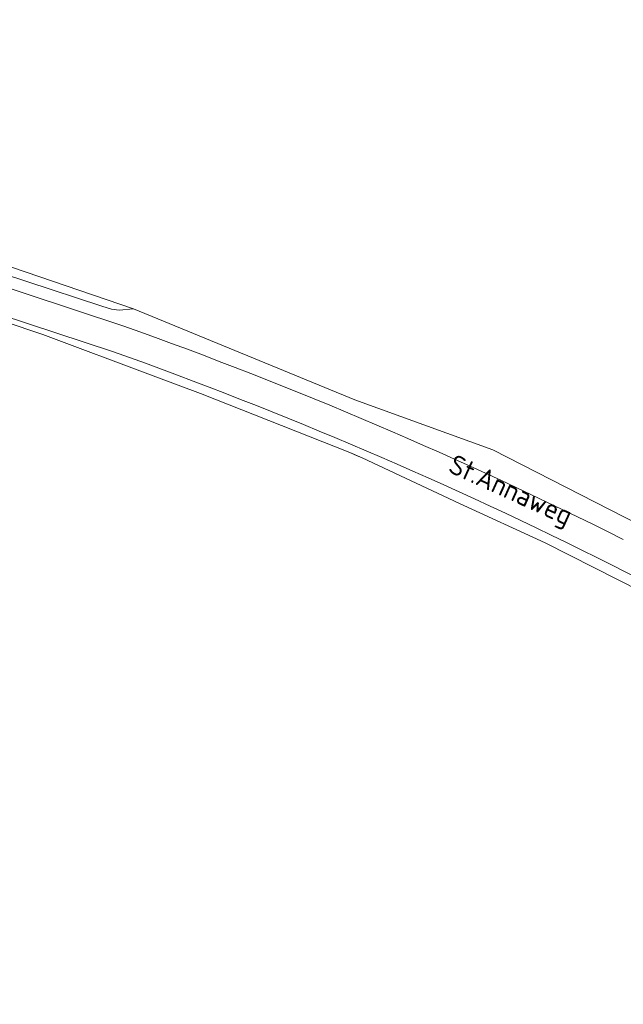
# Model space of a CAD drawing. Extents: x 184422 to 188298, y 343471 to 350189.
# Tile 236 of 256: x 185964 to 186019, y 348133 to 348223. Entities that reach past the tile are written whole.
import ezdxf
from ezdxf.enums import TextEntityAlignment as Align

# ---------------------------------------------------------------- set-up
doc = ezdxf.new("R2010")
doc.units = 0
for name, color, linetype, lineweight in [('B-WA-GR-GRAS-GV', 252, 'Continuous', 13), ('B-WA-IE-TERREINAFSCHEIDING_KUNSTMATIG_HEKWERK-G', 252, 'IE-TERREINAFSCHEIDING-KUNSTMATIG', 18), ('B-WA-OG-TOPOGRAFIE-T18', 252, 'Continuous', 18), ('B-WA-OG-WEG-GV', 252, 'Continuous', 18), ('B-WA-VH-VERHARDING_HALFVERHARDING_GRIND-GV', 252, 'Continuous', 18)]:
    doc.layers.add(name, color=color, linetype=linetype, lineweight=lineweight)
doc.styles.add('NLCS-ISO-M1000-T18', font='NLCS-ISO.ttf', dxfattribs={"height": 1.8})
doc.linetypes.add('IE-TERREINAFSCHEIDING-KUNSTMATIG', pattern='A,4,[82,NLCS.SHX,S=0.75,R=90,X=0,Y=0],4,-2', length=10)

msp = doc.modelspace()

# ---------------------------------------------------------------- linework, layer by layer
at = {"layer": 'B-WA-GR-GRAS-GV', "flags": 128}
for points in [[(186025.279, 348355.307), (185973.16, 348288.35), (185961.519, 348271.617), (185954.601, 348260.501), (185949.259, 348250.169), (185944.306, 348234.102), (185940.499, 348217.485), (185939.258, 348209.887), (185944.274, 348207.542), (185956.264, 348203.194), (185974.751, 348196.896), (185994.965, 348188.6), (186007.55, 348184.015), (186039.642, 348167.629)], [(186025.279, 348355.307), (185973.16, 348288.35), (185961.519, 348271.617), (185954.601, 348260.501), (185949.259, 348250.169), (185944.306, 348234.102), (185940.499, 348217.485), (185939.258, 348209.887), (185944.274, 348207.542), (185956.264, 348203.194), (185974.751, 348196.896), (185994.965, 348188.6), (186007.55, 348184.015), (186039.642, 348167.629)], [(186025.279, 348355.307), (185973.16, 348288.35), (185961.519, 348271.617), (185954.601, 348260.501), (185949.259, 348250.169), (185944.306, 348234.102), (185940.499, 348217.485), (185939.258, 348209.887), (185944.274, 348207.542), (185956.264, 348203.194), (185974.751, 348196.896), (185994.965, 348188.6), (186007.55, 348184.015), (186039.642, 348167.629)], [(186027.774, 348167.705), (186012.339, 348175.542), (186004.495, 348179.114), (185995.627, 348183.283), (185995.179, 348183.494), (185994.481, 348183.771), (185980.864, 348189.172), (185976.551, 348190.785), (185966.48, 348194.553), (185952.133, 348199.377)], [(186027.774, 348167.705), (186012.339, 348175.542), (186004.495, 348179.114), (185995.627, 348183.283), (185995.179, 348183.494), (185994.481, 348183.771), (185980.864, 348189.172), (185976.551, 348190.785), (185966.48, 348194.553), (185952.133, 348199.377)], [(186027.774, 348167.705), (186012.339, 348175.542), (186004.495, 348179.114), (185995.627, 348183.283), (185995.179, 348183.494), (185994.481, 348183.771), (185980.864, 348189.172), (185976.551, 348190.785), (185966.48, 348194.553), (185952.133, 348199.377)]]:
    msp.add_lwpolyline(points, dxfattribs=at)
msp.add_lwpolyline([(185939.258, 348209.887), (185938.666, 348208.291), (185940.602, 348207.331), (185946.917, 348205.311), (185951.281, 348203.915), (185971.846, 348197.145), (185972.743, 348196.862), (185973.443, 348196.777), (185974.751, 348196.896), (185956.264, 348203.194), (185944.274, 348207.542)], close=True, dxfattribs=at)
msp.add_lwpolyline([(185939.258, 348209.887), (185938.666, 348208.291), (185940.602, 348207.331), (185946.917, 348205.311), (185951.281, 348203.915), (185971.846, 348197.145), (185972.743, 348196.862), (185973.443, 348196.777), (185974.751, 348196.896), (185956.264, 348203.194), (185944.274, 348207.542)], close=True, dxfattribs=at)
msp.add_lwpolyline([(185939.258, 348209.887), (185938.666, 348208.291), (185940.602, 348207.331), (185946.917, 348205.311), (185951.281, 348203.915), (185971.846, 348197.145), (185972.743, 348196.862), (185973.443, 348196.777), (185974.751, 348196.896), (185956.264, 348203.194), (185944.274, 348207.542)], close=True, dxfattribs=at)
at = {"layer": 'B-WA-IE-TERREINAFSCHEIDING_KUNSTMATIG_HEKWERK-G', "flags": 128}
msp.add_lwpolyline([(186131.549, 348127.428), (186127.806, 348131.124), (186126.635, 348132.557), (186124.037, 348134.846), (186119.373, 348138.955), (186114.333, 348142.525), (186113.045, 348143.522), (186112.388, 348143.974), (186111.716, 348144.437), (186110.728, 348144.99), (186108.799, 348145.76), (186107.245, 348146.234), (186106.581, 348146.394), (186106.346, 348146.451), (186101.12, 348147.707), (186088.004, 348148.505), (186083.15, 348148.812), (186081.714, 348148.93), (186080.29, 348149.046), (186079.313, 348149.2), (186077.313, 348149.517), (186073.928, 348150.137), (186064.163, 348151.971), (186059.773, 348153.243), (186054.527, 348155.174), (186048.755, 348157.4), (186042.695, 348160.13), (186027.774, 348167.705), (186012.339, 348175.542), (186004.495, 348179.114), (185995.627, 348183.283), (185994.481, 348183.771), (185980.864, 348189.172), (185976.551, 348190.785), (185966.48, 348194.553), (185952.133, 348199.377), (185947.081, 348201.148), (185941.64, 348202.727)], dxfattribs=at)
msp.add_lwpolyline([(186131.549, 348127.428), (186127.806, 348131.124), (186126.635, 348132.557), (186124.037, 348134.846), (186119.373, 348138.955), (186114.333, 348142.525), (186113.045, 348143.522), (186112.388, 348143.974), (186111.716, 348144.437), (186110.728, 348144.99), (186108.799, 348145.76), (186107.245, 348146.234), (186106.581, 348146.394), (186106.346, 348146.451), (186101.12, 348147.707), (186088.004, 348148.505), (186083.15, 348148.812), (186081.714, 348148.93), (186080.29, 348149.046), (186079.313, 348149.2), (186077.313, 348149.517), (186073.928, 348150.137), (186064.163, 348151.971), (186059.773, 348153.243), (186054.527, 348155.174), (186048.755, 348157.4), (186042.695, 348160.13), (186027.774, 348167.705), (186012.339, 348175.542), (186004.495, 348179.114), (185995.627, 348183.283), (185994.481, 348183.771), (185980.864, 348189.172), (185976.551, 348190.785), (185966.48, 348194.553), (185952.133, 348199.377), (185947.081, 348201.148), (185941.64, 348202.727)], dxfattribs=at)
msp.add_lwpolyline([(186131.549, 348127.428), (186127.806, 348131.124), (186126.635, 348132.557), (186124.037, 348134.846), (186119.373, 348138.955), (186114.333, 348142.525), (186113.045, 348143.522), (186112.388, 348143.974), (186111.716, 348144.437), (186110.728, 348144.99), (186108.799, 348145.76), (186107.245, 348146.234), (186106.581, 348146.394), (186106.346, 348146.451), (186101.12, 348147.707), (186088.004, 348148.505), (186083.15, 348148.812), (186081.714, 348148.93), (186080.29, 348149.046), (186079.313, 348149.2), (186077.313, 348149.517), (186073.928, 348150.137), (186064.163, 348151.971), (186059.773, 348153.243), (186054.527, 348155.174), (186048.755, 348157.4), (186042.695, 348160.13), (186027.774, 348167.705), (186012.339, 348175.542), (186004.495, 348179.114), (185995.627, 348183.283), (185994.481, 348183.771), (185980.864, 348189.172), (185976.551, 348190.785), (185966.48, 348194.553), (185952.133, 348199.377), (185947.081, 348201.148), (185941.64, 348202.727)], dxfattribs=at)
at = {"layer": 'B-WA-OG-WEG-GV', "flags": 128}
for points in [[(186080.811, 348152.352), (186090.036, 348156.749), (186091.597, 348158.387), (186094.864, 348162.687), (186091.814, 348159.609), (186088.535, 348158.327), (186085.027, 348157.491), (186082.81, 348157.483), (186078.715, 348157.468), (186057.401, 348160.95), (186053.288, 348161.983), (186042.177, 348166.393), (186039.642, 348167.629), (186007.55, 348184.015), (185994.965, 348188.6), (185974.751, 348196.896), (185973.443, 348196.777), (185972.743, 348196.862), (185971.846, 348197.145), (185951.281, 348203.915), (185946.917, 348205.311), (185940.602, 348207.331), (185938.666, 348208.291), (185936.351, 348208.209)], [(186080.811, 348152.352), (186090.036, 348156.749), (186091.597, 348158.387), (186094.864, 348162.687), (186091.814, 348159.609), (186088.535, 348158.327), (186085.027, 348157.491), (186082.81, 348157.483), (186078.715, 348157.468), (186057.401, 348160.95), (186053.288, 348161.983), (186042.177, 348166.393), (186039.642, 348167.629), (186007.55, 348184.015), (185994.965, 348188.6), (185974.751, 348196.896), (185973.443, 348196.777), (185972.743, 348196.862), (185971.846, 348197.145), (185951.281, 348203.915), (185946.917, 348205.311), (185940.602, 348207.331), (185938.666, 348208.291), (185936.351, 348208.209)], [(186080.811, 348152.352), (186090.036, 348156.749), (186091.597, 348158.387), (186094.864, 348162.687), (186091.814, 348159.609), (186088.535, 348158.327), (186085.027, 348157.491), (186082.81, 348157.483), (186078.715, 348157.468), (186057.401, 348160.95), (186053.288, 348161.983), (186042.177, 348166.393), (186039.642, 348167.629), (186007.55, 348184.015), (185994.965, 348188.6), (185974.751, 348196.896), (185973.443, 348196.777), (185972.743, 348196.862), (185971.846, 348197.145), (185951.281, 348203.915), (185946.917, 348205.311), (185940.602, 348207.331), (185938.666, 348208.291), (185936.351, 348208.209)], [(185939.338, 348206.702), (185942.289, 348205.777), (185973.85, 348195.337)], [(185939.338, 348206.702), (185942.289, 348205.777), (185973.85, 348195.337)], [(185939.338, 348206.702), (185942.289, 348205.777), (185973.85, 348195.337)], [(185972.931, 348192.985), (185941.563, 348203.306), (185941.531, 348203.204), (185939.963, 348203.514)], [(185972.931, 348192.985), (185941.563, 348203.306), (185941.531, 348203.204), (185939.963, 348203.514)], [(185972.931, 348192.985), (185941.563, 348203.306), (185941.531, 348203.204), (185939.963, 348203.514)], [(185952.133, 348199.377), (185966.48, 348194.553), (185976.551, 348190.785), (185980.864, 348189.172), (185994.481, 348183.771), (185995.179, 348183.494), (185995.627, 348183.283), (186004.495, 348179.114), (186012.339, 348175.542), (186027.774, 348167.705)], [(185952.133, 348199.377), (185966.48, 348194.553), (185976.551, 348190.785), (185980.864, 348189.172), (185994.481, 348183.771), (185995.179, 348183.494), (185995.627, 348183.283), (186004.495, 348179.114), (186012.339, 348175.542), (186027.774, 348167.705)], [(185952.133, 348199.377), (185966.48, 348194.553), (185976.551, 348190.785), (185980.864, 348189.172), (185994.481, 348183.771), (185995.179, 348183.494), (185995.627, 348183.283), (186004.495, 348179.114), (186012.339, 348175.542), (186027.774, 348167.705)], [(186040.015, 348162.45), (186018.445, 348173.498)], [(186040.015, 348162.45), (186018.445, 348173.498)], [(186040.015, 348162.45), (186018.445, 348173.498)]]:
    msp.add_lwpolyline(points, dxfattribs=at)
at = {"layer": 'B-WA-OG-WEG-GV'}
for points in [[(185973.85, 348195.337, -0.030465), (186019.464, 348175.853)], [(185973.85, 348195.337, -0.030465), (186019.464, 348175.853)], [(185973.85, 348195.337, -0.030465), (186019.464, 348175.853)], [(186018.445, 348173.498, 0.030544), (185972.931, 348192.985)], [(186018.445, 348173.498, 0.030544), (185972.931, 348192.985)], [(186018.445, 348173.498, 0.030544), (185972.931, 348192.985)]]:
    msp.add_lwpolyline(points, format="xyb", dxfattribs=at)
at = {"layer": 'B-WA-VH-VERHARDING_HALFVERHARDING_GRIND-GV', "flags": 128}
for points in [[(185973.85, 348195.337), (185942.289, 348205.777), (185941.563, 348203.306), (185972.931, 348192.985)], [(185973.85, 348195.337), (185942.289, 348205.777), (185941.563, 348203.306), (185972.931, 348192.985)], [(185973.85, 348195.337), (185942.289, 348205.777), (185941.563, 348203.306), (185972.931, 348192.985)], [(186018.445, 348173.498), (186040.015, 348162.45)], [(186018.445, 348173.498), (186040.015, 348162.45)], [(186018.445, 348173.498), (186040.015, 348162.45)]]:
    msp.add_lwpolyline(points, dxfattribs=at)
at = {"layer": 'B-WA-VH-VERHARDING_HALFVERHARDING_GRIND-GV'}
for points in [[(186019.464, 348175.853, 0.030465), (185973.85, 348195.337)], [(186019.464, 348175.853, 0.030465), (185973.85, 348195.337)], [(186019.464, 348175.853, 0.030465), (185973.85, 348195.337)], [(185972.931, 348192.985, -0.030544), (186018.445, 348173.498)], [(185972.931, 348192.985, -0.030544), (186018.445, 348173.498)], [(185972.931, 348192.985, -0.030544), (186018.445, 348173.498)]]:
    msp.add_lwpolyline(points, format="xyb", dxfattribs=at)

# ---------------------------------------------------------------- texts
at = {"layer": 'B-WA-OG-TOPOGRAFIE-T18', "style": 'NLCS-ISO-M1000-T18'}
msp.add_text('St.Annaweg', height=1.8, rotation=335.6, dxfattribs=at).set_placement((186009.101, 348180.13), align=Align.MIDDLE)
msp.add_text('St.Annaweg', height=1.8, rotation=335.6, dxfattribs=at).set_placement((186009.101, 348180.13), align=Align.MIDDLE)
msp.add_text('St.Annaweg', height=1.8, rotation=335.6, dxfattribs=at).set_placement((186009.101, 348180.13), align=Align.MIDDLE)

doc.saveas('drawing.dxf')
